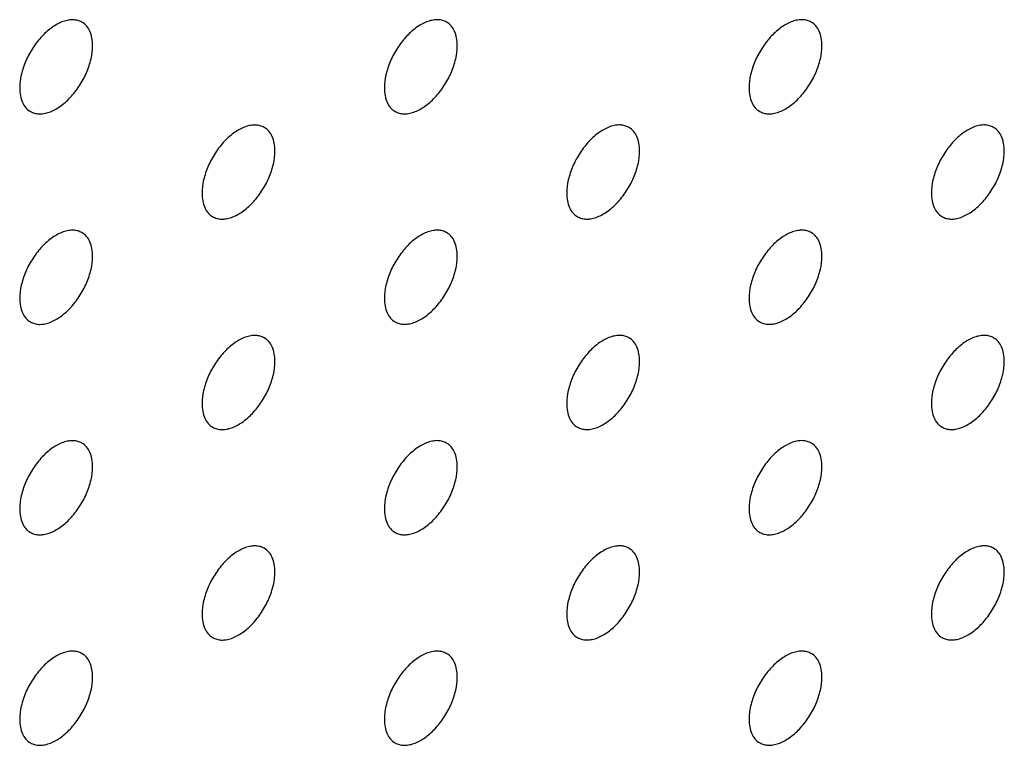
# Model space of a CAD drawing. Header units: inches. Extents: x 0 to 34, y 0 to 22.
# Tile 39 of 176: x 25.229 to 25.61, y 7.923 to 8.204. Entities that reach past the tile are written whole.
import ezdxf

# ---------------------------------------------------------------- set-up
doc = ezdxf.new("R2010")
doc.units = ezdxf.units.IN
doc.header["$LTSCALE"] = 1.87
doc.header["$MEASUREMENT"] = 0
doc.layers.add('02___PRT_ALL_AXES', color=7, linetype='CONTINUOUS')

msp = doc.modelspace()

# ---------------------------------------------------------------- linework, layer by layer
at = {"layer": '02___PRT_ALL_AXES', "color": 7, "linetype": 'CONTINUOUS'}
for points, knots in [([(25.2528, 8.20319), (25.25231, 8.20348), (25.25123, 8.20393), (25.24943, 8.20419), (25.2475, 8.20404), (25.24471, 8.2033), (25.24113, 8.20135), (25.23717, 8.19784), (25.23368, 8.19337), (25.23092, 8.18829), (25.22915, 8.183), (25.22866, 8.17941), (25.22866, 8.17771)], [0, 0, 0, 0, 0.042842, 0.087441, 0.135298, 0.187275, 0.304489, 0.438213, 0.582466, 0.729664, 0.871609, 1, 1, 1, 1]), ([(25.25695, 8.19404), (25.25695, 8.19504), (25.25679, 8.19697), (25.25601, 8.19961), (25.2547, 8.20177), (25.25346, 8.20281), (25.2528, 8.20319)], [0, 0, 0, 0, 0.288094, 0.548173, 0.782164, 1, 1, 1, 1]), ([(25.39423, 8.2032), (25.39373, 8.20348), (25.39265, 8.20394), (25.39085, 8.2042), (25.38893, 8.20405), (25.38613, 8.20331), (25.38255, 8.20136), (25.3786, 8.19785), (25.3751, 8.19338), (25.37234, 8.1883), (25.37057, 8.18301), (25.37008, 8.17942), (25.37008, 8.17771)], [0, 0, 0, 0, 0.042842, 0.087441, 0.135298, 0.187275, 0.304489, 0.438213, 0.582466, 0.729664, 0.871609, 1, 1, 1, 1]), ([(25.39837, 8.19404), (25.39837, 8.19505), (25.39821, 8.19698), (25.39743, 8.19962), (25.39612, 8.20178), (25.39488, 8.20282), (25.39423, 8.2032)], [0, 0, 0, 0, 0.288094, 0.548173, 0.782164, 1, 1, 1, 1]), ([(25.53565, 8.20321), (25.53515, 8.20349), (25.53407, 8.20394), (25.53227, 8.20421), (25.53035, 8.20406), (25.52755, 8.20332), (25.52397, 8.20136), (25.52002, 8.19786), (25.51652, 8.19339), (25.51376, 8.1883), (25.51199, 8.18302), (25.5115, 8.17943), (25.5115, 8.17772)], [0, 0, 0, 0, 0.042842, 0.087441, 0.135298, 0.187275, 0.304489, 0.438213, 0.582466, 0.729664, 0.871609, 1, 1, 1, 1]), ([(25.53979, 8.19405), (25.53979, 8.19506), (25.53963, 8.19698), (25.53885, 8.19963), (25.53755, 8.20179), (25.53631, 8.20283), (25.53565, 8.20321)], [0, 0, 0, 0, 0.288094, 0.548173, 0.782164, 1, 1, 1, 1]), ([(25.2328, 8.16855), (25.2333, 8.16827), (25.23438, 8.16782), (25.23618, 8.16755), (25.2381, 8.1677), (25.2409, 8.16844), (25.24448, 8.1704), (25.24843, 8.1739), (25.25193, 8.17837), (25.25469, 8.18346), (25.25646, 8.18874), (25.25695, 8.19233), (25.25695, 8.19404)], [0, 0, 0, 0, 0.042842, 0.087441, 0.135298, 0.187275, 0.304489, 0.438213, 0.582466, 0.729664, 0.871609, 1, 1, 1, 1]), ([(25.37423, 8.16856), (25.37472, 8.16828), (25.3758, 8.16782), (25.3776, 8.16756), (25.37952, 8.16771), (25.38232, 8.16845), (25.3859, 8.1704), (25.38985, 8.17391), (25.39335, 8.17838), (25.39611, 8.18346), (25.39788, 8.18875), (25.39837, 8.19234), (25.39837, 8.19404)], [0, 0, 0, 0, 0.042842, 0.087441, 0.135298, 0.187275, 0.304489, 0.438213, 0.582466, 0.729664, 0.871609, 1, 1, 1, 1]), ([(25.51565, 8.16857), (25.51614, 8.16828), (25.51722, 8.16783), (25.51902, 8.16757), (25.52095, 8.16771), (25.52374, 8.16846), (25.52733, 8.17041), (25.53128, 8.17391), (25.53477, 8.17839), (25.53753, 8.18347), (25.5393, 8.18875), (25.53979, 8.19235), (25.53979, 8.19405)], [0, 0, 0, 0, 0.042842, 0.087441, 0.135298, 0.187275, 0.304489, 0.438213, 0.582466, 0.729664, 0.871609, 1, 1, 1, 1]), ([(25.22866, 8.17771), (25.22866, 8.1767), (25.22882, 8.17478), (25.2296, 8.17213), (25.2309, 8.16997), (25.23214, 8.16893), (25.2328, 8.16855)], [0, 0, 0, 0, 0.288094, 0.548173, 0.782164, 1, 1, 1, 1]), ([(25.37008, 8.17771), (25.37008, 8.17671), (25.37024, 8.17478), (25.37102, 8.17214), (25.37233, 8.16998), (25.37357, 8.16894), (25.37423, 8.16856)], [0, 0, 0, 0, 0.288094, 0.548173, 0.782164, 1, 1, 1, 1]), ([(25.5115, 8.17772), (25.5115, 8.17671), (25.51166, 8.17479), (25.51244, 8.17215), (25.51375, 8.16998), (25.51499, 8.16895), (25.51565, 8.16857)], [0, 0, 0, 0, 0.288094, 0.548173, 0.782164, 1, 1, 1, 1]), ([(25.32351, 8.16237), (25.32302, 8.16266), (25.32194, 8.16311), (25.32014, 8.16337), (25.31822, 8.16322), (25.31542, 8.16248), (25.31184, 8.16053), (25.30788, 8.15703), (25.30439, 8.15255), (25.30163, 8.14747), (25.29986, 8.14219), (25.29937, 8.13859), (25.29937, 8.13689)], [0, 0, 0, 0, 0.042842, 0.087441, 0.135298, 0.187275, 0.304489, 0.438213, 0.582466, 0.729664, 0.871609, 1, 1, 1, 1]), ([(25.32766, 8.15322), (25.32766, 8.15422), (25.3275, 8.15615), (25.32672, 8.15879), (25.32541, 8.16095), (25.32417, 8.16199), (25.32351, 8.16237)], [0, 0, 0, 0, 0.288094, 0.548173, 0.782164, 1, 1, 1, 1]), ([(25.46494, 8.16238), (25.46444, 8.16266), (25.46336, 8.16312), (25.46156, 8.16338), (25.45964, 8.16323), (25.45684, 8.16249), (25.45326, 8.16054), (25.44931, 8.15703), (25.44581, 8.15256), (25.44305, 8.14748), (25.44128, 8.14219), (25.44079, 8.1386), (25.44079, 8.13689)], [0, 0, 0, 0, 0.042842, 0.087441, 0.135298, 0.187275, 0.304489, 0.438213, 0.582466, 0.729664, 0.871609, 1, 1, 1, 1]), ([(25.46908, 8.15323), (25.46908, 8.15423), (25.46892, 8.15616), (25.46814, 8.1588), (25.46684, 8.16096), (25.4656, 8.162), (25.46494, 8.16238)], [0, 0, 0, 0, 0.288094, 0.548173, 0.782164, 1, 1, 1, 1]), ([(25.60636, 8.16239), (25.60586, 8.16267), (25.60478, 8.16312), (25.60298, 8.16339), (25.60106, 8.16324), (25.59826, 8.1625), (25.59468, 8.16054), (25.59073, 8.15704), (25.58723, 8.15257), (25.58447, 8.14748), (25.5827, 8.1422), (25.58221, 8.13861), (25.58221, 8.1369)], [0, 0, 0, 0, 0.042842, 0.087441, 0.135298, 0.187275, 0.304489, 0.438213, 0.582466, 0.729664, 0.871609, 1, 1, 1, 1]), ([(25.6105, 8.15323), (25.6105, 8.15424), (25.61034, 8.15616), (25.60956, 8.15881), (25.60826, 8.16097), (25.60702, 8.16201), (25.60636, 8.16239)], [0, 0, 0, 0, 0.288094, 0.548173, 0.782164, 1, 1, 1, 1]), ([(25.30351, 8.12773), (25.30401, 8.12745), (25.30509, 8.127), (25.30689, 8.12673), (25.30881, 8.12688), (25.31161, 8.12762), (25.31519, 8.12958), (25.31914, 8.13308), (25.32264, 8.13755), (25.3254, 8.14264), (25.32717, 8.14792), (25.32766, 8.15151), (25.32766, 8.15322)], [0, 0, 0, 0, 0.042842, 0.087441, 0.135298, 0.187275, 0.304489, 0.438213, 0.582466, 0.729664, 0.871609, 1, 1, 1, 1]), ([(25.44494, 8.12774), (25.44543, 8.12746), (25.44651, 8.127), (25.44831, 8.12674), (25.45023, 8.12689), (25.45303, 8.12763), (25.45661, 8.12958), (25.46057, 8.13309), (25.46406, 8.13756), (25.46682, 8.14264), (25.46859, 8.14793), (25.46908, 8.15152), (25.46908, 8.15323)], [0, 0, 0, 0, 0.042842, 0.087441, 0.135298, 0.187275, 0.304489, 0.438213, 0.582466, 0.729664, 0.871609, 1, 1, 1, 1]), ([(25.58636, 8.12775), (25.58685, 8.12746), (25.58794, 8.12701), (25.58973, 8.12675), (25.59166, 8.12689), (25.59446, 8.12764), (25.59804, 8.12959), (25.60199, 8.13309), (25.60548, 8.13757), (25.60824, 8.14265), (25.61001, 8.14793), (25.6105, 8.15153), (25.6105, 8.15323)], [0, 0, 0, 0, 0.042842, 0.087441, 0.135298, 0.187275, 0.304489, 0.438213, 0.582466, 0.729664, 0.871609, 1, 1, 1, 1]), ([(25.29937, 8.13689), (25.29937, 8.13588), (25.29953, 8.13396), (25.30031, 8.13131), (25.30161, 8.12915), (25.30285, 8.12811), (25.30351, 8.12773)], [0, 0, 0, 0, 0.288094, 0.548173, 0.782164, 1, 1, 1, 1]), ([(25.44079, 8.13689), (25.44079, 8.13589), (25.44095, 8.13396), (25.44173, 8.13132), (25.44304, 8.12916), (25.44428, 8.12812), (25.44494, 8.12774)], [0, 0, 0, 0, 0.288094, 0.548173, 0.782164, 1, 1, 1, 1]), ([(25.58221, 8.1369), (25.58221, 8.13589), (25.58237, 8.13397), (25.58315, 8.13133), (25.58446, 8.12917), (25.5857, 8.12813), (25.58636, 8.12775)], [0, 0, 0, 0, 0.288094, 0.548173, 0.782164, 1, 1, 1, 1]), ([(25.2528, 8.12154), (25.25231, 8.12183), (25.25123, 8.12228), (25.24943, 8.12254), (25.2475, 8.1224), (25.24471, 8.12166), (25.24113, 8.1197), (25.23717, 8.1162), (25.23368, 8.11173), (25.23092, 8.10664), (25.22915, 8.10136), (25.22866, 8.09776), (25.22866, 8.09606)], [0, 0, 0, 0, 0.042842, 0.087441, 0.135298, 0.187275, 0.304489, 0.438213, 0.582466, 0.729664, 0.871609, 1, 1, 1, 1]), ([(25.39423, 8.12155), (25.39373, 8.12184), (25.39265, 8.12229), (25.39085, 8.12255), (25.38893, 8.12241), (25.38613, 8.12166), (25.38255, 8.11971), (25.3786, 8.11621), (25.3751, 8.11173), (25.37234, 8.10665), (25.37057, 8.10137), (25.37008, 8.09777), (25.37008, 8.09607)], [0, 0, 0, 0, 0.042842, 0.087441, 0.135298, 0.187275, 0.304489, 0.438213, 0.582466, 0.729664, 0.871609, 1, 1, 1, 1]), ([(25.53565, 8.12156), (25.53515, 8.12184), (25.53407, 8.1223), (25.53227, 8.12256), (25.53035, 8.12241), (25.52755, 8.12167), (25.52397, 8.11972), (25.52002, 8.11621), (25.51652, 8.11174), (25.51376, 8.10666), (25.51199, 8.10137), (25.5115, 8.09778), (25.5115, 8.09607)], [0, 0, 0, 0, 0.042842, 0.087441, 0.135298, 0.187275, 0.304489, 0.438213, 0.582466, 0.729664, 0.871609, 1, 1, 1, 1]), ([(25.25695, 8.11239), (25.25695, 8.1134), (25.25679, 8.11532), (25.25601, 8.11797), (25.2547, 8.12013), (25.25346, 8.12116), (25.2528, 8.12154)], [0, 0, 0, 0, 0.288094, 0.548173, 0.782164, 1, 1, 1, 1]), ([(25.39837, 8.1124), (25.39837, 8.11341), (25.39821, 8.11533), (25.39743, 8.11797), (25.39612, 8.12013), (25.39488, 8.12117), (25.39423, 8.12155)], [0, 0, 0, 0, 0.288094, 0.548173, 0.782164, 1, 1, 1, 1]), ([(25.53979, 8.11241), (25.53979, 8.11341), (25.53963, 8.11534), (25.53885, 8.11798), (25.53755, 8.12014), (25.53631, 8.12118), (25.53565, 8.12156)], [0, 0, 0, 0, 0.288094, 0.548173, 0.782164, 1, 1, 1, 1]), ([(25.2328, 8.0869), (25.2333, 8.08662), (25.23438, 8.08617), (25.23618, 8.0859), (25.2381, 8.08605), (25.2409, 8.08679), (25.24448, 8.08875), (25.24843, 8.09225), (25.25193, 8.09672), (25.25469, 8.10181), (25.25646, 8.10709), (25.25695, 8.11068), (25.25695, 8.11239)], [0, 0, 0, 0, 0.042842, 0.087441, 0.135298, 0.187275, 0.304489, 0.438213, 0.582466, 0.729664, 0.871609, 1, 1, 1, 1]), ([(25.37423, 8.08691), (25.37472, 8.08663), (25.3758, 8.08618), (25.3776, 8.08591), (25.37952, 8.08606), (25.38232, 8.0868), (25.3859, 8.08876), (25.38985, 8.09226), (25.39335, 8.09673), (25.39611, 8.10182), (25.39788, 8.1071), (25.39837, 8.11069), (25.39837, 8.1124)], [0, 0, 0, 0, 0.042842, 0.087441, 0.135298, 0.187275, 0.304489, 0.438213, 0.582466, 0.729664, 0.871609, 1, 1, 1, 1]), ([(25.51565, 8.08692), (25.51614, 8.08664), (25.51722, 8.08618), (25.51902, 8.08592), (25.52095, 8.08607), (25.52374, 8.08681), (25.52733, 8.08876), (25.53128, 8.09227), (25.53477, 8.09674), (25.53753, 8.10182), (25.5393, 8.10711), (25.53979, 8.1107), (25.53979, 8.11241)], [0, 0, 0, 0, 0.042842, 0.087441, 0.135298, 0.187275, 0.304489, 0.438213, 0.582466, 0.729664, 0.871609, 1, 1, 1, 1]), ([(25.22866, 8.09606), (25.22866, 8.09505), (25.22882, 8.09313), (25.2296, 8.09048), (25.2309, 8.08832), (25.23214, 8.08729), (25.2328, 8.0869)], [0, 0, 0, 0, 0.288094, 0.548173, 0.782164, 1, 1, 1, 1]), ([(25.37008, 8.09607), (25.37008, 8.09506), (25.37024, 8.09314), (25.37102, 8.09049), (25.37233, 8.08833), (25.37357, 8.08729), (25.37423, 8.08691)], [0, 0, 0, 0, 0.288094, 0.548173, 0.782164, 1, 1, 1, 1]), ([(25.5115, 8.09607), (25.5115, 8.09507), (25.51166, 8.09314), (25.51244, 8.0905), (25.51375, 8.08834), (25.51499, 8.0873), (25.51565, 8.08692)], [0, 0, 0, 0, 0.288094, 0.548173, 0.782164, 1, 1, 1, 1]), ([(25.32351, 8.08072), (25.32302, 8.08101), (25.32194, 8.08146), (25.32014, 8.08172), (25.31822, 8.08158), (25.31542, 8.08084), (25.31184, 8.07888), (25.30788, 8.07538), (25.30439, 8.07091), (25.30163, 8.06582), (25.29986, 8.06054), (25.29937, 8.05694), (25.29937, 8.05524)], [0, 0, 0, 0, 0.042842, 0.087441, 0.135298, 0.187275, 0.304489, 0.438213, 0.582466, 0.729664, 0.871609, 1, 1, 1, 1]), ([(25.32766, 8.07157), (25.32766, 8.07258), (25.3275, 8.0745), (25.32672, 8.07715), (25.32541, 8.07931), (25.32417, 8.08034), (25.32351, 8.08072)], [0, 0, 0, 0, 0.288094, 0.548173, 0.782164, 1, 1, 1, 1]), ([(25.46494, 8.08073), (25.46444, 8.08102), (25.46336, 8.08147), (25.46156, 8.08173), (25.45964, 8.08159), (25.45684, 8.08084), (25.45326, 8.07889), (25.44931, 8.07539), (25.44581, 8.07091), (25.44305, 8.06583), (25.44128, 8.06055), (25.44079, 8.05695), (25.44079, 8.05525)], [0, 0, 0, 0, 0.042842, 0.087441, 0.135298, 0.187275, 0.304489, 0.438213, 0.582466, 0.729664, 0.871609, 1, 1, 1, 1]), ([(25.46908, 8.07158), (25.46908, 8.07259), (25.46892, 8.07451), (25.46814, 8.07715), (25.46684, 8.07932), (25.4656, 8.08035), (25.46494, 8.08073)], [0, 0, 0, 0, 0.288094, 0.548173, 0.782164, 1, 1, 1, 1]), ([(25.60636, 8.08074), (25.60586, 8.08102), (25.60478, 8.08148), (25.60298, 8.08174), (25.60106, 8.08159), (25.59826, 8.08085), (25.59468, 8.0789), (25.59073, 8.07539), (25.58723, 8.07092), (25.58447, 8.06584), (25.5827, 8.06055), (25.58221, 8.05696), (25.58221, 8.05526)], [0, 0, 0, 0, 0.042842, 0.087441, 0.135298, 0.187275, 0.304489, 0.438213, 0.582466, 0.729664, 0.871609, 1, 1, 1, 1]), ([(25.6105, 8.07159), (25.6105, 8.07259), (25.61034, 8.07452), (25.60956, 8.07716), (25.60826, 8.07932), (25.60702, 8.08036), (25.60636, 8.08074)], [0, 0, 0, 0, 0.288094, 0.548173, 0.782164, 1, 1, 1, 1]), ([(25.30351, 8.04609), (25.30401, 8.0458), (25.30509, 8.04535), (25.30689, 8.04508), (25.30881, 8.04523), (25.31161, 8.04597), (25.31519, 8.04793), (25.31914, 8.05143), (25.32264, 8.0559), (25.3254, 8.06099), (25.32717, 8.06627), (25.32766, 8.06986), (25.32766, 8.07157)], [0, 0, 0, 0, 0.042842, 0.087441, 0.135298, 0.187275, 0.304489, 0.438213, 0.582466, 0.729664, 0.871609, 1, 1, 1, 1]), ([(25.44494, 8.04609), (25.44543, 8.04581), (25.44651, 8.04536), (25.44831, 8.04509), (25.45023, 8.04524), (25.45303, 8.04598), (25.45661, 8.04794), (25.46057, 8.05144), (25.46406, 8.05591), (25.46682, 8.061), (25.46859, 8.06628), (25.46908, 8.06987), (25.46908, 8.07158)], [0, 0, 0, 0, 0.042842, 0.087441, 0.135298, 0.187275, 0.304489, 0.438213, 0.582466, 0.729664, 0.871609, 1, 1, 1, 1]), ([(25.58636, 8.0461), (25.58685, 8.04582), (25.58794, 8.04536), (25.58973, 8.0451), (25.59166, 8.04525), (25.59446, 8.04599), (25.59804, 8.04794), (25.60199, 8.05145), (25.60548, 8.05592), (25.60824, 8.061), (25.61001, 8.06629), (25.6105, 8.06988), (25.6105, 8.07159)], [0, 0, 0, 0, 0.042842, 0.087441, 0.135298, 0.187275, 0.304489, 0.438213, 0.582466, 0.729664, 0.871609, 1, 1, 1, 1]), ([(25.29937, 8.05524), (25.29937, 8.05423), (25.29953, 8.05231), (25.30031, 8.04966), (25.30161, 8.0475), (25.30285, 8.04647), (25.30351, 8.04609)], [0, 0, 0, 0, 0.288094, 0.548173, 0.782164, 1, 1, 1, 1]), ([(25.44079, 8.05525), (25.44079, 8.05424), (25.44095, 8.05232), (25.44173, 8.04967), (25.44304, 8.04751), (25.44428, 8.04647), (25.44494, 8.04609)], [0, 0, 0, 0, 0.288094, 0.548173, 0.782164, 1, 1, 1, 1]), ([(25.58221, 8.05526), (25.58221, 8.05425), (25.58237, 8.05232), (25.58315, 8.04968), (25.58446, 8.04752), (25.5857, 8.04648), (25.58636, 8.0461)], [0, 0, 0, 0, 0.288094, 0.548173, 0.782164, 1, 1, 1, 1]), ([(25.2528, 8.0399), (25.25231, 8.04018), (25.25123, 8.04063), (25.24943, 8.0409), (25.2475, 8.04075), (25.24471, 8.04001), (25.24113, 8.03805), (25.23717, 8.03455), (25.23368, 8.03008), (25.23092, 8.02499), (25.22915, 8.01971), (25.22866, 8.01612), (25.22866, 8.01441)], [0, 0, 0, 0, 0.042842, 0.087441, 0.135298, 0.187275, 0.304489, 0.438213, 0.582466, 0.729664, 0.871609, 1, 1, 1, 1]), ([(25.25695, 8.03074), (25.25695, 8.03175), (25.25679, 8.03367), (25.25601, 8.03632), (25.2547, 8.03848), (25.25346, 8.03952), (25.2528, 8.0399)], [0, 0, 0, 0, 0.288094, 0.548173, 0.782164, 1, 1, 1, 1]), ([(25.39423, 8.0399), (25.39373, 8.04019), (25.39265, 8.04064), (25.39085, 8.04091), (25.38893, 8.04076), (25.38613, 8.04002), (25.38255, 8.03806), (25.3786, 8.03456), (25.3751, 8.03009), (25.37234, 8.025), (25.37057, 8.01972), (25.37008, 8.01613), (25.37008, 8.01442)], [0, 0, 0, 0, 0.042842, 0.087441, 0.135298, 0.187275, 0.304489, 0.438213, 0.582466, 0.729664, 0.871609, 1, 1, 1, 1]), ([(25.39837, 8.03075), (25.39837, 8.03176), (25.39821, 8.03368), (25.39743, 8.03633), (25.39612, 8.03849), (25.39488, 8.03952), (25.39423, 8.0399)], [0, 0, 0, 0, 0.288094, 0.548173, 0.782164, 1, 1, 1, 1]), ([(25.53565, 8.03991), (25.53515, 8.0402), (25.53407, 8.04065), (25.53227, 8.04091), (25.53035, 8.04077), (25.52755, 8.04002), (25.52397, 8.03807), (25.52002, 8.03457), (25.51652, 8.0301), (25.51376, 8.02501), (25.51199, 8.01973), (25.5115, 8.01613), (25.5115, 8.01443)], [0, 0, 0, 0, 0.042842, 0.087441, 0.135298, 0.187275, 0.304489, 0.438213, 0.582466, 0.729664, 0.871609, 1, 1, 1, 1]), ([(25.53979, 8.03076), (25.53979, 8.03177), (25.53963, 8.03369), (25.53885, 8.03634), (25.53755, 8.0385), (25.53631, 8.03953), (25.53565, 8.03991)], [0, 0, 0, 0, 0.288094, 0.548173, 0.782164, 1, 1, 1, 1]), ([(25.2328, 8.00526), (25.2333, 8.00497), (25.23438, 8.00452), (25.23618, 8.00426), (25.2381, 8.0044), (25.2409, 8.00515), (25.24448, 8.0071), (25.24843, 8.0106), (25.25193, 8.01508), (25.25469, 8.02016), (25.25646, 8.02544), (25.25695, 8.02904), (25.25695, 8.03074)], [0, 0, 0, 0, 0.042842, 0.087441, 0.135298, 0.187275, 0.304489, 0.438213, 0.582466, 0.729664, 0.871609, 1, 1, 1, 1]), ([(25.37423, 8.00527), (25.37472, 8.00498), (25.3758, 8.00453), (25.3776, 8.00427), (25.37952, 8.00441), (25.38232, 8.00515), (25.3859, 8.00711), (25.38985, 8.01061), (25.39335, 8.01508), (25.39611, 8.02017), (25.39788, 8.02545), (25.39837, 8.02905), (25.39837, 8.03075)], [0, 0, 0, 0, 0.042842, 0.087441, 0.135298, 0.187275, 0.304489, 0.438213, 0.582466, 0.729664, 0.871609, 1, 1, 1, 1]), ([(25.51565, 8.00527), (25.51614, 8.00499), (25.51722, 8.00454), (25.51902, 8.00427), (25.52095, 8.00442), (25.52374, 8.00516), (25.52733, 8.00712), (25.53128, 8.01062), (25.53477, 8.01509), (25.53753, 8.02018), (25.5393, 8.02546), (25.53979, 8.02905), (25.53979, 8.03076)], [0, 0, 0, 0, 0.042842, 0.087441, 0.135298, 0.187275, 0.304489, 0.438213, 0.582466, 0.729664, 0.871609, 1, 1, 1, 1]), ([(25.22866, 8.01441), (25.22866, 8.0134), (25.22882, 8.01148), (25.2296, 8.00884), (25.2309, 8.00667), (25.23214, 8.00564), (25.2328, 8.00526)], [0, 0, 0, 0, 0.288094, 0.548173, 0.782164, 1, 1, 1, 1]), ([(25.37008, 8.01442), (25.37008, 8.01341), (25.37024, 8.01149), (25.37102, 8.00884), (25.37233, 8.00668), (25.37357, 8.00565), (25.37423, 8.00527)], [0, 0, 0, 0, 0.288094, 0.548173, 0.782164, 1, 1, 1, 1]), ([(25.5115, 8.01443), (25.5115, 8.01342), (25.51166, 8.0115), (25.51244, 8.00885), (25.51375, 8.00669), (25.51499, 8.00565), (25.51565, 8.00527)], [0, 0, 0, 0, 0.288094, 0.548173, 0.782164, 1, 1, 1, 1]), ([(25.32351, 7.99908), (25.32302, 7.99936), (25.32194, 7.99981), (25.32014, 8.00008), (25.31822, 7.99993), (25.31542, 7.99919), (25.31184, 7.99723), (25.30788, 7.99373), (25.30439, 7.98926), (25.30163, 7.98417), (25.29986, 7.97889), (25.29937, 7.9753), (25.29937, 7.97359)], [0, 0, 0, 0, 0.042842, 0.087441, 0.135298, 0.187275, 0.304489, 0.438213, 0.582466, 0.729664, 0.871609, 1, 1, 1, 1]), ([(25.46494, 7.99909), (25.46444, 7.99937), (25.46336, 7.99982), (25.46156, 8.00009), (25.45964, 7.99994), (25.45684, 7.9992), (25.45326, 7.99724), (25.44931, 7.99374), (25.44581, 7.98927), (25.44305, 7.98418), (25.44128, 7.9789), (25.44079, 7.97531), (25.44079, 7.9736)], [0, 0, 0, 0, 0.042842, 0.087441, 0.135298, 0.187275, 0.304489, 0.438213, 0.582466, 0.729664, 0.871609, 1, 1, 1, 1]), ([(25.60636, 7.99909), (25.60586, 7.99938), (25.60478, 7.99983), (25.60298, 8.00009), (25.60106, 7.99995), (25.59826, 7.9992), (25.59468, 7.99725), (25.59073, 7.99375), (25.58723, 7.98928), (25.58447, 7.98419), (25.5827, 7.97891), (25.58221, 7.97531), (25.58221, 7.97361)], [0, 0, 0, 0, 0.042842, 0.087441, 0.135298, 0.187275, 0.304489, 0.438213, 0.582466, 0.729664, 0.871609, 1, 1, 1, 1]), ([(25.32766, 7.98992), (25.32766, 7.99093), (25.3275, 7.99285), (25.32672, 7.9955), (25.32541, 7.99766), (25.32417, 7.9987), (25.32351, 7.99908)], [0, 0, 0, 0, 0.288094, 0.548173, 0.782164, 1, 1, 1, 1]), ([(25.46908, 7.98993), (25.46908, 7.99094), (25.46892, 7.99286), (25.46814, 7.99551), (25.46684, 7.99767), (25.4656, 7.9987), (25.46494, 7.99909)], [0, 0, 0, 0, 0.288094, 0.548173, 0.782164, 1, 1, 1, 1]), ([(25.6105, 7.98994), (25.6105, 7.99095), (25.61034, 7.99287), (25.60956, 7.99552), (25.60826, 7.99768), (25.60702, 7.99871), (25.60636, 7.99909)], [0, 0, 0, 0, 0.288094, 0.548173, 0.782164, 1, 1, 1, 1]), ([(25.30351, 7.96444), (25.30401, 7.96415), (25.30509, 7.9637), (25.30689, 7.96344), (25.30881, 7.96358), (25.31161, 7.96433), (25.31519, 7.96628), (25.31914, 7.96978), (25.32264, 7.97426), (25.3254, 7.97934), (25.32717, 7.98462), (25.32766, 7.98822), (25.32766, 7.98992)], [0, 0, 0, 0, 0.042842, 0.087441, 0.135298, 0.187275, 0.304489, 0.438213, 0.582466, 0.729664, 0.871609, 1, 1, 1, 1]), ([(25.44494, 7.96445), (25.44543, 7.96416), (25.44651, 7.96371), (25.44831, 7.96345), (25.45023, 7.96359), (25.45303, 7.96433), (25.45661, 7.96629), (25.46057, 7.96979), (25.46406, 7.97426), (25.46682, 7.97935), (25.46859, 7.98463), (25.46908, 7.98823), (25.46908, 7.98993)], [0, 0, 0, 0, 0.042842, 0.087441, 0.135298, 0.187275, 0.304489, 0.438213, 0.582466, 0.729664, 0.871609, 1, 1, 1, 1]), ([(25.58636, 7.96445), (25.58685, 7.96417), (25.58794, 7.96372), (25.58973, 7.96345), (25.59166, 7.9636), (25.59446, 7.96434), (25.59804, 7.9663), (25.60199, 7.9698), (25.60548, 7.97427), (25.60824, 7.97936), (25.61001, 7.98464), (25.6105, 7.98823), (25.6105, 7.98994)], [0, 0, 0, 0, 0.042842, 0.087441, 0.135298, 0.187275, 0.304489, 0.438213, 0.582466, 0.729664, 0.871609, 1, 1, 1, 1]), ([(25.29937, 7.97359), (25.29937, 7.97258), (25.29953, 7.97066), (25.30031, 7.96802), (25.30161, 7.96586), (25.30285, 7.96482), (25.30351, 7.96444)], [0, 0, 0, 0, 0.288094, 0.548173, 0.782164, 1, 1, 1, 1]), ([(25.44079, 7.9736), (25.44079, 7.97259), (25.44095, 7.97067), (25.44173, 7.96802), (25.44304, 7.96586), (25.44428, 7.96483), (25.44494, 7.96445)], [0, 0, 0, 0, 0.288094, 0.548173, 0.782164, 1, 1, 1, 1]), ([(25.58221, 7.97361), (25.58221, 7.9726), (25.58237, 7.97068), (25.58315, 7.96803), (25.58446, 7.96587), (25.5857, 7.96483), (25.58636, 7.96445)], [0, 0, 0, 0, 0.288094, 0.548173, 0.782164, 1, 1, 1, 1]), ([(25.2528, 7.95825), (25.25231, 7.95853), (25.25123, 7.95899), (25.24943, 7.95925), (25.2475, 7.9591), (25.24471, 7.95836), (25.24113, 7.95641), (25.23717, 7.9529), (25.23368, 7.94843), (25.23092, 7.94335), (25.22915, 7.93806), (25.22866, 7.93447), (25.22866, 7.93276)], [0, 0, 0, 0, 0.042842, 0.087441, 0.135298, 0.187275, 0.304489, 0.438213, 0.582466, 0.729664, 0.871609, 1, 1, 1, 1]), ([(25.25695, 7.9491), (25.25695, 7.9501), (25.25679, 7.95203), (25.25601, 7.95467), (25.2547, 7.95683), (25.25346, 7.95787), (25.2528, 7.95825)], [0, 0, 0, 0, 0.288094, 0.548173, 0.782164, 1, 1, 1, 1]), ([(25.39423, 7.95826), (25.39373, 7.95854), (25.39265, 7.95899), (25.39085, 7.95926), (25.38893, 7.95911), (25.38613, 7.95837), (25.38255, 7.95641), (25.3786, 7.95291), (25.3751, 7.94844), (25.37234, 7.94335), (25.37057, 7.93807), (25.37008, 7.93448), (25.37008, 7.93277)], [0, 0, 0, 0, 0.042842, 0.087441, 0.135298, 0.187275, 0.304489, 0.438213, 0.582466, 0.729664, 0.871609, 1, 1, 1, 1]), ([(25.39837, 7.9491), (25.39837, 7.95011), (25.39821, 7.95203), (25.39743, 7.95468), (25.39612, 7.95684), (25.39488, 7.95788), (25.39423, 7.95826)], [0, 0, 0, 0, 0.288094, 0.548173, 0.782164, 1, 1, 1, 1]), ([(25.53565, 7.95827), (25.53515, 7.95855), (25.53407, 7.959), (25.53227, 7.95927), (25.53035, 7.95912), (25.52755, 7.95838), (25.52397, 7.95642), (25.52002, 7.95292), (25.51652, 7.94845), (25.51376, 7.94336), (25.51199, 7.93808), (25.5115, 7.93449), (25.5115, 7.93278)], [0, 0, 0, 0, 0.042842, 0.087441, 0.135298, 0.187275, 0.304489, 0.438213, 0.582466, 0.729664, 0.871609, 1, 1, 1, 1]), ([(25.53979, 7.94911), (25.53979, 7.95012), (25.53963, 7.95204), (25.53885, 7.95469), (25.53755, 7.95685), (25.53631, 7.95789), (25.53565, 7.95827)], [0, 0, 0, 0, 0.288094, 0.548173, 0.782164, 1, 1, 1, 1]), ([(25.2328, 7.92361), (25.2333, 7.92333), (25.23438, 7.92287), (25.23618, 7.92261), (25.2381, 7.92276), (25.2409, 7.9235), (25.24448, 7.92545), (25.24843, 7.92896), (25.25193, 7.93343), (25.25469, 7.93851), (25.25646, 7.9438), (25.25695, 7.94739), (25.25695, 7.9491)], [0, 0, 0, 0, 0.042842, 0.087441, 0.135298, 0.187275, 0.304489, 0.438213, 0.582466, 0.729664, 0.871609, 1, 1, 1, 1]), ([(25.37423, 7.92362), (25.37472, 7.92333), (25.3758, 7.92288), (25.3776, 7.92262), (25.37952, 7.92277), (25.38232, 7.92351), (25.3859, 7.92546), (25.38985, 7.92896), (25.39335, 7.93344), (25.39611, 7.93852), (25.39788, 7.9438), (25.39837, 7.9474), (25.39837, 7.9491)], [0, 0, 0, 0, 0.042842, 0.087441, 0.135298, 0.187275, 0.304489, 0.438213, 0.582466, 0.729664, 0.871609, 1, 1, 1, 1]), ([(25.51565, 7.92363), (25.51614, 7.92334), (25.51722, 7.92289), (25.51902, 7.92263), (25.52095, 7.92277), (25.52374, 7.92352), (25.52733, 7.92547), (25.53128, 7.92897), (25.53477, 7.93344), (25.53753, 7.93853), (25.5393, 7.94381), (25.53979, 7.94741), (25.53979, 7.94911)], [0, 0, 0, 0, 0.042842, 0.087441, 0.135298, 0.187275, 0.304489, 0.438213, 0.582466, 0.729664, 0.871609, 1, 1, 1, 1]), ([(25.22866, 7.93276), (25.22866, 7.93176), (25.22882, 7.92983), (25.2296, 7.92719), (25.2309, 7.92503), (25.23214, 7.92399), (25.2328, 7.92361)], [0, 0, 0, 0, 0.288094, 0.548173, 0.782164, 1, 1, 1, 1]), ([(25.37008, 7.93277), (25.37008, 7.93177), (25.37024, 7.92984), (25.37102, 7.9272), (25.37233, 7.92504), (25.37357, 7.924), (25.37423, 7.92362)], [0, 0, 0, 0, 0.288094, 0.548173, 0.782164, 1, 1, 1, 1]), ([(25.5115, 7.93278), (25.5115, 7.93177), (25.51166, 7.92985), (25.51244, 7.9272), (25.51375, 7.92504), (25.51499, 7.92401), (25.51565, 7.92363)], [0, 0, 0, 0, 0.288094, 0.548173, 0.782164, 1, 1, 1, 1])]:
    msp.add_open_spline(points, degree=3, knots=knots, dxfattribs=at)

doc.saveas('drawing.dxf')
